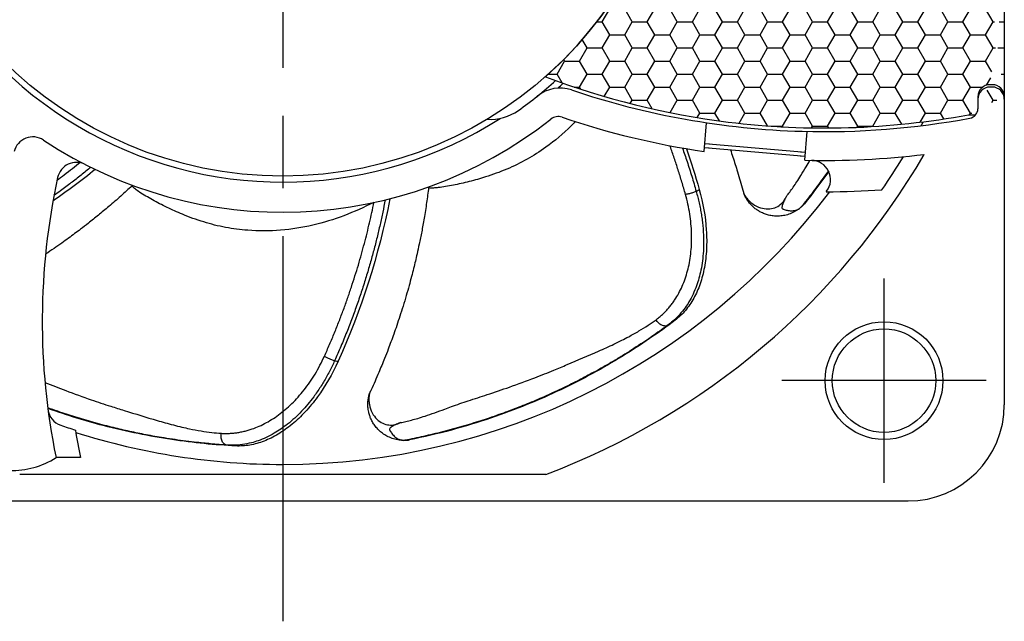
# Model space of a CAD drawing. Header units: millimetres. Extents: x 0 to 420, y 0 to 297.
# Tile 2 of 4: x 99 to 140, y 136 to 161. Entities that reach past the tile are written whole.
import ezdxf

# ---------------------------------------------------------------- set-up
doc = ezdxf.new("R2010")
doc.units = ezdxf.units.MM
doc.linetypes.add('CENTER', pattern=[27, 20, -2, 3, -2])

msp = doc.modelspace()

# ---------------------------------------------------------------- hatches: boundary and pattern name
h = msp.add_hatch()
h.set_pattern_fill('HONEY', scale=5)
h.set_pattern_definition([(0, (362.6549301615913, -174.678734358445), (0.9375, 0.5412658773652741), [0.625, -1.25]), (120, (362.6549301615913, -174.678734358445), (-0.9374999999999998, 0.5412658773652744), [0.6249999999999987, -1.249999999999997]), (60, (362.6549301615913, -174.678734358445), (2e-16, 1.082531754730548), [-1.25, 0.625])])
edge = h.paths.add_edge_path()
edge.add_arc((110.0043861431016, 170.9963581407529), 16.49431073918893, 311.4335499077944, 333.0185852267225)
edge.add_arc((132.537232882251, 189.2502913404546), 32.75000000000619, 249.2225169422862, 262.956927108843)
edge.add_arc((128.844101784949, 170.3578779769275), 8, 238.8290258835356, 258.9391757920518)
edge.add_arc((132.5372328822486, 189.2502913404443), 27.24999999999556, 258.9391757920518, 264.0047343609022)
edge.add_arc((132.5372328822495, 189.2502913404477), 27.24999999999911, 264.0047343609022, 283.1763363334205)
edge.add_arc((132.5372328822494, 189.2502913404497), 32.7500000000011, 262.956927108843, 280.5125388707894)
edge.add_line((138.512493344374, 157.05), (138.8106645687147, 157.05))
edge.add_line((138.9000000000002, 157.8), (138.9, 157.3019673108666))
edge.add_arc((139.4000000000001, 157.7999999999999), 0.5, 90, 179.9999999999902)
edge.add_arc((138.5000000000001, 157.3019673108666), 0.4, 280.5719289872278, 359.9999999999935)
edge.add_arc((139.5000000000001, 157.7999999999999), 0.5, 0, 90)
edge.add_line((139.5000000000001, 158.2999999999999), (139.4000000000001, 158.2999999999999))
edge.add_line((140.0000000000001, 162.2999999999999), (140.0000000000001, 157.6999999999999))
edge.add_arc((139.5000000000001, 162.1999999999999), 0.5, 270, 360)
edge.add_arc((139.4000000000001, 162.1999999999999), 0.5, 180, 270)
edge.add_line((139.4000000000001, 161.6999999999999), (139.5000000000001, 161.6999999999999))
edge.add_arc((138.5000000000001, 162.4045205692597), 0.4, 0, 102.5227880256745)
edge.add_line((138.9000000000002, 162.4045205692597), (138.9000000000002, 162.1999999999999))

# ---------------------------------------------------------------- linework, layer by layer
at = {"color": 7, "linetype": 'CENTER'}
for p, q in [((110.0000000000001, 205.9999999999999), (110.0000000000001, 135.9999999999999)), ((135.0000000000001, 141.7499999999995), (135.0000000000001, 150.2499999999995)), ((139.2500000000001, 145.9999999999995), (130.75, 145.9999999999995))]:
    msp.add_line(p, q, dxfattribs=at)
at = {"color": 7}
for p, q in [((140.0000000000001, 162.2999999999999), (140.0000000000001, 157.6999999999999)), ((139.5000000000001, 158.2999999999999), (139.4000000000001, 158.2999999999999)), ((139.5000000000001, 158.1999999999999), (139.4000000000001, 158.1999999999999)), ((138.9000000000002, 157.8), (138.9, 157.3019673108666)), ((140.0000000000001, 157.7999999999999), (140.0000000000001, 144.9999999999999)), ((138.512493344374, 157.05), (138.8106645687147, 157.05)), ((127.5175410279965, 155.5217767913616), (127.6209600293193, 156.7196863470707)), ((131.7019759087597, 155.1605224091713), (131.8053949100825, 156.3584319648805)), ((127.5317568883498, 155.6864401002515), (127.7265916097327, 155.6696194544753)), ((127.5317568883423, 155.6864401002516), (131.7161917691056, 155.32518571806)), ((127.5460551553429, 155.8520579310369), (127.7411104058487, 155.8355700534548)), ((127.5460551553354, 155.852057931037), (131.7311368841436, 155.4982960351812)), ((131.5125113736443, 155.3427700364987), (131.716191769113, 155.32518571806)), ((131.5276231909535, 155.515498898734), (131.7311368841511, 155.4982960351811)), ((101.5951685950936, 142.7999999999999), (100.5736663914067, 142.7999999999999)), ((120.9361784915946, 142.0999999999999), (99.06382150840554, 142.0999999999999)), ((84.00000000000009, 140.9999999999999), (136.0000000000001, 140.9999999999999))]:
    msp.add_line(p, q, dxfattribs=at)
for centre, radius in [((110.0000000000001, 170.9999999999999), 16.5), ((135.0000000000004, 145.9999999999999), 2.45), ((135.0000000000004, 145.9999999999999), 2.149999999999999)]:
    msp.add_circle(centre, radius, dxfattribs=at)
for centre, radius, start, end in [((110.0000000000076, 170.9999999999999), 16.75, 180, 302.6711815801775), ((110.0043861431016, 170.9963581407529), 16.49431073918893, 311.4335499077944, 333.0185852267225), ((109.9999999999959, 171.0000000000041), 16.9, 305.4275671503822, 312.1608497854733), ((132.537232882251, 189.2502913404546), 32.75000000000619, 249.2225169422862, 262.956927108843), ((121.5285055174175, 156.6593735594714), 1.5, 71.3357963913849, 128.7959856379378), ((110.0000001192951, 170.9999998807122), 17.2, 311.6949200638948, 312.6942489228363), ((132.5372328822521, 189.2502913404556), 32.90000000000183, 251.3357963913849, 268.3707496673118), ((139.4000000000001, 157.7999999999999), 0.5, 90, 179.9999999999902), ((139.4000000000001, 157.6999999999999), 0.5, 90, 179.9999999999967), ((139.5000000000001, 157.7999999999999), 0.5, 0, 90), ((139.5000000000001, 157.6999999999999), 0.5, 0, 90), ((110.0000001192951, 170.9999998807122), 16.9, 308.6913263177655, 308.7959856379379), ((118.6371320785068, 158.8587500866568), 2, 266.3079149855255, 305.4275671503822), ((138.5000000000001, 157.3019673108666), 0.4, 280.5719289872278, 359.9999999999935), ((110.0000000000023, 171.0000000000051), 18, 236.4585670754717, 308.2572165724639), ((121.4550678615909, 156.473079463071), 0.5, 71.31930721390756, 128.2572165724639), ((132.5372328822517, 189.2502913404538), 34.1, 251.3193072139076, 261.5350109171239), ((132.5372328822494, 189.2502913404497), 32.7500000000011, 262.956927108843, 280.5125388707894), ((132.5372328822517, 189.2502913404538), 32.9, 268.3707496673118, 280.5719289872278), ((110.0000001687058, 170.9999999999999), 30.2, 331.5113905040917, 331.8605191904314), ((99.61225067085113, 155.3304542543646), 0.8, 56.45856707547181, 166.5145631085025), ((110.0000000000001, 170.9999999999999), 30.90000000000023, 290.7273682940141, 329.6829945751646), ((132.5372328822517, 189.2502913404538), 34.1, 268.5964373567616, 276.9683732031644), ((131.9767849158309, 154.3547916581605), 0.8, 322.8597261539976, 89.07986580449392), ((110.0000001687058, 170.9999999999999), 30.2, 325.5818507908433, 328.6921461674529), ((101.4218459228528, 154.2711245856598), 0.8, 62.852369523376, 167.7840007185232), ((128.250291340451, 148.4627671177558), 28.25, 167.7840007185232, 191.5633881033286), ((132.5372328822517, 189.2502913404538), 35.4, 270.0987794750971, 273.8481660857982), ((110.0000000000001, 170.9999999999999), 28.48231781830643, 270, 322.9797564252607), ((109.999999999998, 171.0000000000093), 28.36885989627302, 322.8054044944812, 322.8597261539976), ((136.0000000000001, 144.9999999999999), 4, 270, 0), ((101.0321136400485, 144.9028088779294), 0.8, 187.4516110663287, 251.035528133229), ((110.0000000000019, 171.0000000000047), 28.39504249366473, 251.035528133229, 252.3217894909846), ((128.250291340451, 148.4627671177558), 27.25, 189.5412839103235, 191.993924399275), ((110.0000000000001, 170.9999999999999), 28.48231781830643, 252.4124567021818, 270), ((98.71587036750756, 145.7400229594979), 3.477807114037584, 268.7900569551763, 302.2887343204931)]:
    msp.add_arc(centre, radius, start, end, dxfattribs=at)
for points, knots in [([(122.1634416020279, 156.766534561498), (122.1040699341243, 156.7043293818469), (121.7262099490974, 156.3195462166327), (121.0783577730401, 155.7699092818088), (120.1678975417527, 155.1824643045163), (119.3207237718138, 154.7740380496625), (118.5086144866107, 154.4782429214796), (117.7568015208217, 154.2654795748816), (117.090202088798, 154.1150843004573), (116.5827166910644, 154.0307363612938), (116.2555829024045, 154.0006612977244), (116.1235062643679, 154.001936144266), (116.0709133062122, 154.0181275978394), (116.0723860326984, 154.0329037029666), (116.0728027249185, 154.0370844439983)], [0.3519636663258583, 0.3519636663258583, 0.3519636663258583, 0.3519636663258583, 0.3758241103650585, 0.5014949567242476, 0.5855690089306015, 0.6698045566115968, 0.7539466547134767, 0.8169894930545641, 0.8796318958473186, 0.9420755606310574, 0.9654542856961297, 0.9889082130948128, 0.9968616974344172, 1, 1, 1, 1]), ([(126.7443757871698, 153.7389730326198), (126.6951772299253, 153.9106497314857), (126.5976389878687, 154.2510061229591), (126.4409150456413, 154.7546754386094), (126.2787357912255, 155.2475424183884), (126.1619978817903, 155.5824147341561), (126.1006790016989, 155.7533168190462), (126.0968369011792, 155.7640060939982)], [0, 0, 0, 0, 0.0802061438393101, 0.1590121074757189, 0.2364334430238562, 0.3124845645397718, 0.3175595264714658, 0.3175595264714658, 0.3175595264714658, 0.3175595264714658]), ([(126.6186817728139, 155.6678442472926), (126.6850343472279, 155.4796052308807), (126.8183464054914, 155.0887836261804), (127.0102525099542, 154.4887782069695), (127.1299317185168, 154.0760155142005), (127.1903820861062, 153.8675277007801)], [0.7296761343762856, 0.7296761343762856, 0.7296761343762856, 0.7296761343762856, 0.8151500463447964, 0.9066316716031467, 0.9999999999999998, 0.9999999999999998, 0.9999999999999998, 0.9999999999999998]), ([(128.6141768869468, 155.5929916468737), (128.6819073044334, 155.3922475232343), (128.7478419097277, 155.1908327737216), (128.8119259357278, 154.988726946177), (128.844908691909, 154.884707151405), (128.9555516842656, 154.5298775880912), (129.0785519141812, 154.1202061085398), (129.157967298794, 153.8113267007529), (129.1718782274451, 153.7572213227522)], [0.7873358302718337, 0.7873358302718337, 0.7873358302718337, 0.7873358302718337, 0.8578603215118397, 0.8578603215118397, 0.8578603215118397, 0.8941578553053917, 0.9814599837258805, 1, 1, 1, 1]), ([(130.9380398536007, 153.6580049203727), (130.9856126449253, 153.7176545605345), (131.0843923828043, 153.8415105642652), (131.2297135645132, 154.0416350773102), (131.3861578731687, 154.2704693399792), (131.5666422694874, 154.5542622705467), (131.747211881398, 154.8551609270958), (131.8700149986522, 155.0666856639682), (131.9213633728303, 155.1558533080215)], [0, 0, 0, 0, 0.0194558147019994, 0.0403978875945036, 0.062824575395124, 0.0897175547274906, 0.1254377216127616, 0.1513732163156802, 0.1513732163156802, 0.1513732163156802, 0.1513732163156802]), ([(102.0213416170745, 154.86491603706), (101.8868021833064, 154.7560433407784), (101.6145297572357, 154.5357136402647), (101.194161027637, 154.2107605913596), (100.8172797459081, 153.9293701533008), (100.5797552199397, 153.7575147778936), (100.488547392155, 153.6923056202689)], [0, 0, 0, 0, 0.0735555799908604, 0.1488571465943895, 0.2259098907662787, 0.2736437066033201, 0.2736437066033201, 0.2736437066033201, 0.2736437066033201]), ([(100.6178824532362, 154.3374993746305), (100.7172887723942, 154.4102939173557), (100.9323449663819, 154.5698223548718), (101.2582354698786, 154.8178839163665), (101.4829550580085, 154.9954113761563), (101.5941767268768, 155.0832759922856)], [0.818194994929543, 0.818194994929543, 0.818194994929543, 0.818194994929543, 0.8729225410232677, 0.9371048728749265, 1, 1, 1, 1]), ([(132.6883187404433, 154.720468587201), (132.6349433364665, 154.6444268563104), (132.4210104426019, 154.3428458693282), (132.1214533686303, 153.9380212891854), (131.7995195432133, 153.5199148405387), (131.6397645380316, 153.319360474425), (131.560018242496, 153.2192480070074)], [0.8553713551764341, 0.8553713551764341, 0.8553713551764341, 0.8553713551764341, 0.8761939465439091, 0.9383017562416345, 0.9692015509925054, 0.9999999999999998, 0.9999999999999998, 0.9999999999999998, 0.9999999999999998]), ([(103.7367744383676, 154.0990209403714), (103.5811432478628, 153.9554156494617), (103.2640893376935, 153.6628610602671), (102.7946642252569, 153.2568125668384), (102.3448842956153, 152.8826052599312), (101.9516763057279, 152.5685796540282), (101.6221108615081, 152.3141481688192), (101.3468681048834, 152.1071559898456), (101.0864194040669, 151.9156776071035), (100.8014296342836, 151.7112145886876), (100.4824603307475, 151.4885816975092), (100.2571318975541, 151.3360313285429), (100.1388429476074, 151.2572204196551)], [0, 0, 0, 0, 0.0716003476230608, 0.145865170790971, 0.209735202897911, 0.2692408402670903, 0.3157190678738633, 0.3501528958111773, 0.3850811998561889, 0.4243762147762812, 0.4680389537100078, 0.5157846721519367, 0.5157846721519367, 0.5157846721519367, 0.5157846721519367]), ([(113.791838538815, 153.4039218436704), (113.3792918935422, 153.2101376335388), (112.5542354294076, 152.8225865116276), (111.2552867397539, 152.4329872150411), (109.9162571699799, 152.2186666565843), (108.6968008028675, 152.2120425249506), (107.6217454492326, 152.3472661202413), (106.7102413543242, 152.5789462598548), (105.8979961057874, 152.8743678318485), (105.1853123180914, 153.1946377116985), (104.5779953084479, 153.5079101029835), (104.1350211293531, 153.7695011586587), (103.8650902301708, 153.9567398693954), (103.7647331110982, 154.0426136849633), (103.7348522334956, 154.0888231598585), (103.7454783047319, 154.0991956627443), (103.7484848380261, 154.1021304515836)], [0, 0, 0, 0, 0.1251364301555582, 0.2502616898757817, 0.3758241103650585, 0.5014949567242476, 0.5855690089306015, 0.6698045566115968, 0.7539466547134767, 0.8169894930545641, 0.8796318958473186, 0.9420755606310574, 0.9654542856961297, 0.9889082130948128, 0.9968616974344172, 1, 1, 1, 1]), ([(116.0658307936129, 154.0271751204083), (116.0389180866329, 153.8171292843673), (115.9840911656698, 153.3892211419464), (115.885493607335, 152.7764293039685), (115.7814780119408, 152.2006569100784), (115.6821149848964, 151.7073501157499), (115.5931986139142, 151.3006037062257), (115.5154024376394, 150.9651158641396), (115.4389670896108, 150.6510217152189), (115.3520785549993, 150.3112060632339), (115.2506157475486, 149.9347995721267), (115.1336411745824, 149.5242672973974), (115.005653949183, 149.1001144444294), (114.8734042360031, 148.6852531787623), (114.7445731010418, 148.3005536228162), (114.6215362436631, 147.9488916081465), (114.5034164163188, 147.6240733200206), (114.3761527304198, 147.2863154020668), (114.209190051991, 146.8590349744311), (113.9744239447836, 146.2926673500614), (113.7648963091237, 145.8058709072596), (113.6271881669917, 145.5182083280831), (113.6030662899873, 145.4678194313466)], [0, 0, 0, 0, 0.0716003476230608, 0.145865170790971, 0.209735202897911, 0.2692408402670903, 0.3157190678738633, 0.3501528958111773, 0.3850811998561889, 0.4243762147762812, 0.4680389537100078, 0.5160736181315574, 0.5677722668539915, 0.6168448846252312, 0.6621501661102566, 0.7036883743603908, 0.7414578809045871, 0.7775426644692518, 0.8238866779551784, 0.8941578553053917, 0.9814599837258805, 1, 1, 1, 1]), ([(127.3150224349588, 153.9461147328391), (127.4753057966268, 153.3751726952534), (127.5734920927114, 152.8140858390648), (127.6286689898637, 151.9874020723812), (127.631038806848, 151.7166742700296), (127.6045094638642, 151.1982318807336), (127.5757772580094, 150.9484218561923), (127.4871386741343, 150.4677657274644), (127.4267068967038, 150.2363801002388), (127.2784277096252, 149.8079134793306), (127.1903318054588, 149.6087367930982), (126.9863898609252, 149.2400367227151), (126.8696243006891, 149.0696108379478), (126.6125930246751, 148.7662691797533), (126.4723047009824, 148.6327198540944), (126.3200615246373, 148.5172135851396)], [0, 0, 0, 0, 0.2499999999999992, 0.2499999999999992, 0.3749999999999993, 0.3749999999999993, 0.4999999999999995, 0.4999999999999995, 0.6249999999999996, 0.6249999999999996, 0.7499999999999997, 0.7499999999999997, 0.8749999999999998, 0.8749999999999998, 1, 1, 1, 1]), ([(127.1908095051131, 153.867794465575), (127.2018931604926, 153.8747123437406), (127.2129689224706, 153.8816441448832), (127.2240367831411, 153.8885898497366), (127.2544141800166, 153.9076533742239), (127.2847321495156, 153.9268216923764), (127.31499052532, 153.9460944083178), (127.3150011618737, 153.9461011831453), (127.3150117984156, 153.9461079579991), (127.3150224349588, 153.9461147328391)], [0.0003695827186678, 0.0003695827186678, 0.0003695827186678, 0.0003695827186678, 0.000431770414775, 0.000431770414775, 0.000431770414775, 0.0006024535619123, 0.0006024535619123, 0.0006024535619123, 0.0006025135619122, 0.0006025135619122, 0.0006025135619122, 0.0006025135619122]), ([(125.5192211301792, 148.5305456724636), (125.5646532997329, 148.5652746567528), (125.6553923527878, 148.6346368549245), (125.7845482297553, 148.7482259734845), (125.9082405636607, 148.8685375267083), (126.0259348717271, 148.9962252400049), (126.1376904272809, 149.1310578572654), (126.2434114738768, 149.2730510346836), (126.4261553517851, 149.5465580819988), (126.654125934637, 149.9854759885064), (126.8674050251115, 150.637903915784), (126.9898342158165, 151.3535588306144), (127.0103120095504, 151.993079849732), (126.9770615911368, 152.5204634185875), (126.925625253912, 152.9253845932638), (126.8510126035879, 153.3329146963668), (126.7797128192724, 153.604414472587), (126.7443757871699, 153.7389730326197)], [0, 0, 0, 0, 0.0355807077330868, 0.0710632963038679, 0.1064752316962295, 0.1418448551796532, 0.1772014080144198, 0.2125750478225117, 0.2479968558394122, 0.3722355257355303, 0.4964226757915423, 0.6217012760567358, 0.7466472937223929, 0.8096766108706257, 0.8729514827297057, 0.9370332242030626, 1, 1, 1, 1]), ([(127.1903820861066, 153.8675277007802), (127.2124893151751, 153.787307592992), (127.2568309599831, 153.6264058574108), (127.3141578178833, 153.3839546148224), (127.3646794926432, 153.14038991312), (127.4074770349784, 152.896123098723), (127.442492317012, 152.651663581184), (127.469455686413, 152.4074984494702), (127.5025999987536, 151.9768998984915), (127.5038084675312, 151.3554229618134), (127.4067290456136, 150.6090407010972), (127.2082386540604, 149.8994713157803), (126.9687435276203, 149.3911451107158), (126.7163113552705, 149.0045239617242), (126.4957548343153, 148.7303833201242), (126.2542016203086, 148.4905264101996), (126.0830062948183, 148.3587622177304), (126.0151353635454, 148.3065238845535)], [0, 0, 0, 0, 0.0352784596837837, 0.070759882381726, 0.1064423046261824, 0.1423237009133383, 0.1784019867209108, 0.2146750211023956, 0.2511406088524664, 0.3720087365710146, 0.5003348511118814, 0.6154900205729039, 0.7495500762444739, 0.80349995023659, 0.8744254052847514, 0.9502155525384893, 1, 1, 1, 1]), ([(127.1903820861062, 153.8675277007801), (127.1691461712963, 153.8564253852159), (127.1396265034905, 153.8432507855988), (127.0656864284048, 153.8152411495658), (127.0213284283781, 153.8004991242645), (126.9302946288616, 153.7742599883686), (126.8841336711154, 153.7629112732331), (126.804021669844, 153.7465176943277), (126.7702021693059, 153.7414357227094), (126.7443757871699, 153.7389730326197)], [0, 0, 0, 0, 0.25, 0.25, 0.5, 0.5, 0.75, 0.75, 1, 1, 1, 1]), ([(129.1742466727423, 153.7718251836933), (129.1734607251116, 153.7733409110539), (129.1699011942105, 153.7802055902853), (129.1675648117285, 153.7833610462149), (129.1669545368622, 153.783054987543), (129.1689891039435, 153.7777085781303), (129.1730676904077, 153.7686369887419), (129.183328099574, 153.7472463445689), (129.2260590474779, 153.6671061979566), (129.3186790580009, 153.539647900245), (129.5074069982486, 153.3576837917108), (129.7706942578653, 153.1999752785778), (130.0982714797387, 153.1213747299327), (130.3960741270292, 153.1498431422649), (130.6428974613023, 153.2643772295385), (130.8268083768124, 153.4401070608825), (130.9014812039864, 153.5863884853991), (130.9380399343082, 153.658005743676)], [0, 0, 0, 0, 0.0032929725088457, 0.0149137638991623, 0.0214171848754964, 0.0281905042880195, 0.0346706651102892, 0.0409237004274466, 0.0639981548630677, 0.14732652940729, 0.2258622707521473, 0.3743422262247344, 0.5105856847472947, 0.6405259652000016, 0.7652653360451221, 0.8850773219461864, 1, 1, 1, 1]), ([(131.5184377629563, 153.1834055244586), (131.485012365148, 153.1570001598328), (131.4189471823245, 153.1048100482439), (131.3129159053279, 153.0380955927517), (131.2046334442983, 152.9810234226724), (131.0945116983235, 152.934090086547), (130.9836675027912, 152.8968081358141), (130.8729360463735, 152.8688446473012), (130.7631217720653, 152.8497434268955), (130.6549318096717, 152.8390121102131), (130.5489930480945, 152.8361142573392), (130.4458491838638, 152.8404849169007), (130.3459641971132, 152.851539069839), (130.2497253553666, 152.8686806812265), (130.1574468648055, 152.8913106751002), (130.0693752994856, 152.9188330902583), (129.9856906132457, 152.9506638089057), (129.887058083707, 152.9949703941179), (129.7723871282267, 153.057685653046), (129.6304751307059, 153.1552079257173), (129.4812494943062, 153.2873307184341), (129.3671411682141, 153.4229335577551), (129.2916230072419, 153.5349464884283), (129.2477565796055, 153.6090419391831), (129.2132303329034, 153.6757275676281), (129.1900403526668, 153.7258501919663), (129.176994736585, 153.7564938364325), (129.1725801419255, 153.7672006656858), (129.1718858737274, 153.7688981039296), (129.1718841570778, 153.7689021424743), (129.171986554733, 153.7686521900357), (129.1724164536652, 153.7676020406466), (129.1731665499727, 153.7657818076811), (129.1736724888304, 153.7645540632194)], [0, 0, 0, 0, 0.0459545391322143, 0.0908289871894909, 0.1346265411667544, 0.1773506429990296, 0.2190050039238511, 0.2595936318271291, 0.2991208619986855, 0.3375913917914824, 0.3750103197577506, 0.4113831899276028, 0.4467160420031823, 0.4810154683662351, 0.5142886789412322, 0.5465435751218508, 0.577788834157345, 0.6080340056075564, 0.6596035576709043, 0.714055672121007, 0.7874198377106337, 0.8668373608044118, 0.898496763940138, 0.9286006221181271, 0.9569819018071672, 0.9763704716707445, 0.9872539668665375, 0.9903964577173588, 0.9933363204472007, 0.9941224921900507, 0.9949246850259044, 0.9965767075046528, 1, 1, 1, 1]), ([(130.9380402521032, 153.6580054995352), (130.9179127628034, 153.6197236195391), (130.8823653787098, 153.5521135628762), (130.8258649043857, 153.4361593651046), (130.7827568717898, 153.3362710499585), (130.7581821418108, 153.2446377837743), (130.7509506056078, 153.1893647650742), (130.767773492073, 153.1456746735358), (130.7956220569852, 153.1346060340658), (130.815399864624, 153.1268418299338), (130.8854541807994, 153.1010018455), (131.0155274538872, 153.0657205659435), (131.1639608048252, 153.0557750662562), (131.2848138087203, 153.0707504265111), (131.3690988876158, 153.0951230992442), (131.4491613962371, 153.1317970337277), (131.4938903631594, 153.1652480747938), (131.5183349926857, 153.183529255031)], [0, 0, 0, 0, 0.1014515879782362, 0.1791747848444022, 0.3025708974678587, 0.3571272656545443, 0.4052009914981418, 0.4419145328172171, 0.4523785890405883, 0.460896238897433, 0.4827326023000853, 0.595462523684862, 0.7246926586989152, 0.7919599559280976, 0.8661620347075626, 0.9268568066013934, 0.9999999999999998, 0.9999999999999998, 0.9999999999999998, 0.9999999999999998]), ([(111.7317617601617, 147.0142089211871), (111.8044251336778, 147.1773451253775), (111.9484833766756, 147.5007696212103), (112.1521782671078, 147.9873429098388), (112.344750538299, 148.469147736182), (112.5258266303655, 148.9463047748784), (112.6959617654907, 149.4184233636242), (112.8554678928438, 149.885261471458), (113.0047193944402, 150.3465529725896), (113.1440716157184, 150.8020525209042), (113.2738865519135, 151.2515223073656), (113.3945082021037, 151.6947389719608), (113.5063323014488, 152.131477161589), (113.6095568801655, 152.561564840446), (113.7050835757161, 152.9846819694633), (113.763116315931, 153.2651228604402), (113.7918387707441, 153.4039229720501)], [0, 0, 0, 0, 0.0802061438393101, 0.1590121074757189, 0.2364334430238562, 0.3124845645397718, 0.3871787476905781, 0.4605281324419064, 0.5325437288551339, 0.6032354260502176, 0.6726120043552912, 0.7406811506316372, 0.8074494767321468, 0.8729225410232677, 0.9371048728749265, 1, 1, 1, 1]), ([(114.2594251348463, 153.5112258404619), (114.2263439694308, 153.3413442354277), (114.159396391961, 152.9975485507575), (114.046251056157, 152.4784122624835), (113.9216691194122, 151.9494939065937), (113.7842169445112, 151.4113224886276), (113.6335361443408, 150.8642225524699), (113.4689632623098, 150.308602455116), (113.2899205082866, 149.7448714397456), (113.0957804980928, 149.1734792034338), (112.8860121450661, 148.5948460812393), (112.6597271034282, 148.0096142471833), (112.4174006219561, 147.4176907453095), (112.2437614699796, 147.0245678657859), (112.1560557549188, 146.8260001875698)], [0, 0, 0, 0, 0.0735555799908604, 0.1488571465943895, 0.2259098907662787, 0.3047208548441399, 0.385298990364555, 0.467655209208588, 0.5518024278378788, 0.6377556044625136, 0.7255317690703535, 0.8151500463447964, 0.9066316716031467, 0.9999999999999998, 0.9999999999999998, 0.9999999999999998, 0.9999999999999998]), ([(131.5600159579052, 153.2192459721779), (131.5582485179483, 153.2176681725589), (131.5547296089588, 153.2145268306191), (131.5400327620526, 153.2015630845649), (131.5254725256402, 153.1893237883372), (131.5179678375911, 153.1830153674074)], [0, 0, 0, 0, 0.3284061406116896, 0.6538447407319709, 1, 1, 1, 1]), ([(131.5600182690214, 153.2192480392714), (131.5742831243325, 153.2320067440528), (131.5897565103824, 153.2462597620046), (131.6179258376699, 153.2737945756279), (131.6281167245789, 153.283965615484), (131.6463781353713, 153.3029215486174), (131.652951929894, 153.3098461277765), (131.6682027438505, 153.3263141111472), (131.6765245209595, 153.3354105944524), (131.688480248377, 153.3490628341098)], [0, 0, 0, 0, 0.5, 0.5, 0.7499999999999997, 0.7499999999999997, 0.8749999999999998, 0.8749999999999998, 1, 1, 1, 1]), ([(114.8922495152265, 144.2565484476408), (114.9670344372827, 144.2716635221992), (115.1223172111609, 144.3030483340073), (115.3622772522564, 144.3629419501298), (115.6292123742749, 144.4376787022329), (115.9498900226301, 144.5390635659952), (116.3238634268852, 144.6680664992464), (116.6894491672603, 144.8012286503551), (117.0362756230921, 144.9298339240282), (117.361995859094, 145.0454250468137), (117.8579312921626, 145.2102736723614), (118.5497382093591, 145.4333916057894), (119.4764095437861, 145.7485572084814), (120.403722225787, 146.086824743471), (121.1986401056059, 146.4035153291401), (122.0857026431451, 146.7781558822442), (122.9238742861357, 147.1280557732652), (123.6725332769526, 147.4682044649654), (124.0861526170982, 147.6704319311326), (124.4362521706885, 147.8510277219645), (124.8023325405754, 148.0561780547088), (125.1817934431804, 148.2900073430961), (125.4104647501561, 148.4530177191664), (125.519221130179, 148.5305456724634)], [0, 0, 0, 0, 0.0194558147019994, 0.0403978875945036, 0.062824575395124, 0.0897175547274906, 0.1254377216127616, 0.162646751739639, 0.1877771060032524, 0.2186778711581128, 0.2497858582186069, 0.319550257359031, 0.4020993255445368, 0.4976122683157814, 0.571136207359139, 0.6222080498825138, 0.7478439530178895, 0.8109610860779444, 0.8445473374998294, 0.874040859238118, 0.9199166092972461, 0.9619122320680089, 1, 1, 1, 1]), ([(126.0151353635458, 148.3065238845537), (125.9262060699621, 148.2419474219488), (125.7379500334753, 148.1052443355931), (125.4726607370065, 147.918659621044), (125.1870426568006, 147.7221631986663), (124.7475872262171, 147.4277374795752), (124.2535654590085, 147.1130929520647), (123.6510371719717, 146.7504301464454), (123.1072322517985, 146.4392182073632), (122.4811902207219, 146.1028515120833), (121.8278804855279, 145.7734541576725), (121.143437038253, 145.4515231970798), (120.4334885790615, 145.1420830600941), (119.7206042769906, 144.8547466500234), (119.1031064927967, 144.6257390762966), (118.6062216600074, 144.4540083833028), (118.1004030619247, 144.2874028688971), (117.5868859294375, 144.1307502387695), (117.0504881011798, 143.9805454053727), (116.5131048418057, 143.8386456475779), (115.978787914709, 143.7103698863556), (115.4634186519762, 143.5970168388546), (115.2121253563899, 143.5460718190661), (115.0866850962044, 143.5206411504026)], [0, 0, 0, 0, 0.0295662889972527, 0.0625894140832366, 0.0888100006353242, 0.1253233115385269, 0.2093242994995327, 0.2514284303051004, 0.3175975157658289, 0.377396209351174, 0.4362693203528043, 0.5025608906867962, 0.566126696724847, 0.6270825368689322, 0.6892466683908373, 0.7236856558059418, 0.7514161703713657, 0.813767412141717, 0.8449977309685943, 0.8761939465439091, 0.9383017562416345, 0.9692015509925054, 0.9999999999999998, 0.9999999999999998, 0.9999999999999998, 0.9999999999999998]), ([(126.3200615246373, 148.5172135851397), (125.6354159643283, 147.9977758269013), (124.8988671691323, 147.4903822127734), (123.7113908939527, 146.7625132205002), (123.301395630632, 146.5251858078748), (122.4507662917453, 146.0633142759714), (122.0100592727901, 145.8387904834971), (120.647367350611, 145.192511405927), (119.6807543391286, 144.7952198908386), (118.1192465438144, 144.2660780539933), (117.580104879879, 144.1009215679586), (116.457057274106, 143.7970968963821), (115.8731204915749, 143.6585642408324), (115.2685360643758, 143.5375112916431)], [0, 0, 0, 0, 0.2500000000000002, 0.2500000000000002, 0.3750000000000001, 0.3750000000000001, 0.5000000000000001, 0.5000000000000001, 0.75, 0.75, 0.875, 0.875, 1, 1, 1, 1]), ([(126.0151353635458, 148.3065238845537), (125.9857677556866, 148.2865743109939), (125.9478024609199, 148.2728818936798), (125.8587969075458, 148.2690006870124), (125.8079033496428, 148.2792031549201), (125.7075947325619, 148.3245160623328), (125.6586953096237, 148.3593935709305), (125.5765648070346, 148.4405829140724), (125.5434090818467, 148.4864031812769), (125.519221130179, 148.5305456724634)], [0, 0, 0, 0, 0.25, 0.25, 0.5, 0.5, 0.75, 0.75, 1, 1, 1, 1]), ([(126.3200615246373, 148.5172135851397), (126.3188447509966, 148.51636070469), (126.3176279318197, 148.5155079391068), (126.3164110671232, 148.5146552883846), (126.2162923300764, 148.4445026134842), (126.115866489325, 148.3751282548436), (126.015135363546, 148.3065238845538)], [0, 0, 0, 0, 6.1407602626e-06, 6.1407602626e-06, 6.1407602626e-06, 0.0005113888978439, 0.0005113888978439, 0.0005113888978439, 0.0005113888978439]), ([(107.4453262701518, 143.8118363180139), (107.5024526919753, 143.8092370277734), (107.6165480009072, 143.804045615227), (107.78850082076, 143.8080401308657), (107.9605894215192, 143.8206962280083), (108.1328245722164, 143.8428582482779), (108.3051030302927, 143.8743109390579), (108.4773615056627, 143.915127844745), (108.7931583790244, 144.0071808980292), (109.2499249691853, 144.1968748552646), (109.8326788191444, 144.559570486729), (110.3864791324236, 145.0290979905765), (110.8132422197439, 145.5058366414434), (111.1267665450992, 145.9312088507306), (111.3476423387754, 146.2744591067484), (111.5524410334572, 146.6346053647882), (111.6723389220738, 146.8884168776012), (111.7317617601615, 147.0142089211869)], [0, 0, 0, 0, 0.0355807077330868, 0.0710632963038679, 0.1064752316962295, 0.1418448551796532, 0.1772014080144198, 0.2125750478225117, 0.2479968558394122, 0.3722355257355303, 0.4964226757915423, 0.6217012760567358, 0.7466472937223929, 0.8096766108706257, 0.8729514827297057, 0.9370332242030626, 1, 1, 1, 1]), ([(112.1560557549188, 146.8260001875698), (112.1326516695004, 146.8311455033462), (112.1015698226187, 146.8400280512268), (112.0269241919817, 146.8660991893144), (111.9834680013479, 146.8833189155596), (111.8968658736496, 146.9217339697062), (111.8542097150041, 146.9427120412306), (111.7823027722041, 146.9816488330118), (111.7531289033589, 146.9994945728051), (111.7317617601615, 147.0142089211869)], [0, 0, 0, 0, 0.25, 0.25, 0.5, 0.5, 0.75, 0.75, 1, 1, 1, 1]), ([(112.1560557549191, 146.8260001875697), (112.1214263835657, 146.7503377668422), (112.051968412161, 146.5985776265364), (111.940038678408, 146.3760002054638), (111.8221801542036, 146.1569441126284), (111.6979532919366, 145.9423151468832), (111.5676410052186, 145.732540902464), (111.431349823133, 145.5281678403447), (111.1799564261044, 145.1770054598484), (110.7814044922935, 144.7001497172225), (110.2272720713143, 144.1907891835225), (109.6191172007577, 143.7748146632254), (109.1089075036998, 143.5393586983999), (108.6670179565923, 143.4054499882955), (108.3218476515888, 143.3372170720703), (107.9826301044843, 143.3087434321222), (107.7667904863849, 143.3178484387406), (107.6812201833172, 143.3214581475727)], [0, 0, 0, 0, 0.0352784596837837, 0.070759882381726, 0.1064423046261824, 0.1423237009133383, 0.1784019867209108, 0.2146750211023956, 0.2511406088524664, 0.3720087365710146, 0.5003348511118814, 0.6154900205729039, 0.7495500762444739, 0.80349995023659, 0.8744254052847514, 0.9502155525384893, 1, 1, 1, 1]), ([(112.3020505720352, 146.8060840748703), (112.057840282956, 146.2656889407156), (111.7723956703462, 145.772758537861), (111.283281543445, 145.104015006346), (111.1110764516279, 144.8951021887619), (110.7575054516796, 144.5150050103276), (110.5749205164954, 144.3421081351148), (110.1980596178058, 144.0308799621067), (110.0030343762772, 143.8924730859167), (109.6140328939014, 143.6595606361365), (109.4185192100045, 143.5636093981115), (109.0252947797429, 143.4122601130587), (108.826299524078, 143.3567617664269), (108.4344178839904, 143.2896050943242), (108.2411069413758, 143.2774759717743), (108.0502359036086, 143.2868530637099)], [0, 0, 0, 0, 0.2499999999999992, 0.2499999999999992, 0.3749999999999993, 0.3749999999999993, 0.4999999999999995, 0.4999999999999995, 0.6249999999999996, 0.6249999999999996, 0.7499999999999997, 0.7499999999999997, 0.8749999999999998, 0.8749999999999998, 1, 1, 1, 1]), ([(112.1565546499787, 146.8259298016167), (112.1694919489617, 146.8241047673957), (112.1824321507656, 146.8222954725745), (112.1953752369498, 146.8205019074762), (112.2308994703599, 146.8155792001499), (112.2664455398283, 146.8107749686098), (112.3020130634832, 146.8060890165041), (112.3020255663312, 146.8060873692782), (112.3020380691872, 146.80608572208), (112.3020505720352, 146.8060840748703)], [0.0003695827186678, 0.0003695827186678, 0.0003695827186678, 0.0003695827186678, 0.000431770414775, 0.000431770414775, 0.000431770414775, 0.0006024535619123, 0.0006024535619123, 0.0006024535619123, 0.0006025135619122, 0.0006025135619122, 0.0006025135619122, 0.0006025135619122]), ([(100.114773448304, 145.9220717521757), (100.403012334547, 145.8076016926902), (101.0433462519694, 145.5593940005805), (101.9558332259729, 145.2280167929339), (102.7683404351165, 144.9596524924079), (103.6886840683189, 144.676450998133), (104.5556721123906, 144.4057235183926), (105.347821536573, 144.1850638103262), (105.7946616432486, 144.0741096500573), (106.1789381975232, 143.9874143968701), (106.5912401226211, 143.9092567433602), (107.0322266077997, 143.8444676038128), (107.3121800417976, 143.8223537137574), (107.4453262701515, 143.8118363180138)], [0.3237017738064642, 0.3237017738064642, 0.3237017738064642, 0.3237017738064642, 0.4020993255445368, 0.4976122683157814, 0.571136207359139, 0.6222080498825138, 0.7478439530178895, 0.8109610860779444, 0.8445473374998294, 0.874040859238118, 0.9199166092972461, 0.9619122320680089, 1, 1, 1, 1]), ([(115.031793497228, 143.5199116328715), (114.9892151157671, 143.5211693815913), (114.905059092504, 143.5236553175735), (114.7809511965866, 143.5407046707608), (114.6613167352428, 143.5665874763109), (114.5467904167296, 143.6014193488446), (114.437914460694, 143.6441089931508), (114.335114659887, 143.6938645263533), (114.2387140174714, 143.7498193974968), (114.1489377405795, 143.8111418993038), (114.0659212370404, 143.8770181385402), (113.9897178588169, 143.9466658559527), (113.9203069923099, 144.0193386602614), (113.8576021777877, 144.0943310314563), (113.8014590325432, 144.1709820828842), (113.7516833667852, 144.2486767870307), (113.7080375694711, 144.3268520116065), (113.6609603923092, 144.4241925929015), (113.6134299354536, 144.5459443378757), (113.5674051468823, 144.7118700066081), (113.5380185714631, 144.9090023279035), (113.5377703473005, 145.0862275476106), (113.5519206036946, 145.2205765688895), (113.5659446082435, 145.3055337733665), (113.5823606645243, 145.3788109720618), (113.5968143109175, 145.4321133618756), (113.6065181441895, 145.463973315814), (113.6100185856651, 145.4750128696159), (113.6105778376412, 145.4767594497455), (113.6105791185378, 145.4767636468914), (113.6104968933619, 145.4765063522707), (113.6101511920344, 145.4754255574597), (113.6095557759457, 145.4735490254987), (113.6091541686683, 145.4722833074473)], [0, 0, 0, 0, 0.0459545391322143, 0.0908289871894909, 0.1346265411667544, 0.1773506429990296, 0.2190050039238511, 0.2595936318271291, 0.2991208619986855, 0.3375913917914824, 0.3750103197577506, 0.4113831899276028, 0.4467160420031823, 0.4810154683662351, 0.5142886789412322, 0.5465435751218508, 0.577788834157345, 0.6080340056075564, 0.6596035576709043, 0.714055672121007, 0.7874198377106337, 0.8668373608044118, 0.898496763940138, 0.9286006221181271, 0.9569819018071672, 0.9763704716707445, 0.9872539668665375, 0.9903964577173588, 0.9933363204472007, 0.9941224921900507, 0.9949246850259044, 0.9965767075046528, 1, 1, 1, 1]), ([(113.6142678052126, 145.4774842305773), (113.6146400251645, 145.479150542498), (113.616325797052, 145.4866972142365), (113.6165643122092, 145.4906162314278), (113.6159000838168, 145.4907740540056), (113.6140220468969, 145.4853706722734), (113.6113153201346, 145.4757997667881), (113.6054256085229, 145.452818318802), (113.5866463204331, 145.3639604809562), (113.5756687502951, 145.2067867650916), (113.6032784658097, 144.9460821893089), (113.703595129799, 144.656032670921), (113.9040103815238, 144.3852585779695), (114.1504395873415, 144.2156427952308), (114.4131383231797, 144.1447260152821), (114.6669792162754, 144.1611272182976), (114.8182098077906, 144.2251865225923), (114.8922501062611, 144.2565490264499)], [0, 0, 0, 0, 0.0032929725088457, 0.0149137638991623, 0.0214171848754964, 0.0281905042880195, 0.0346706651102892, 0.0409237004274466, 0.0639981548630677, 0.14732652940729, 0.2258622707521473, 0.3743422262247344, 0.5105856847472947, 0.6405259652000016, 0.7652653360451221, 0.8850773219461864, 1, 1, 1, 1]), ([(107.6812201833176, 143.3214581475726), (107.5715874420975, 143.3291523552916), (107.3395039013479, 143.345440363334), (107.0163461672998, 143.3730328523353), (106.6712445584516, 143.4060996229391), (106.1453489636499, 143.4630329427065), (105.5646567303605, 143.5395523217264), (104.8699781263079, 143.6490342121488), (104.2533562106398, 143.7601831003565), (103.5575678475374, 143.9049233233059), (102.8453710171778, 144.0725297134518), (102.1141236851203, 144.2658680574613), (101.3713673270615, 144.4851692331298), (100.7461426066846, 144.6888905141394), (100.3681045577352, 144.821312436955), (100.2295394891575, 144.8711148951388)], [0, 0, 0, 0, 0.0295662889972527, 0.0625894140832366, 0.0888100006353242, 0.1253233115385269, 0.2093242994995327, 0.2514284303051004, 0.3175975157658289, 0.377396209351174, 0.4362693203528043, 0.5025608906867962, 0.566126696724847, 0.6270825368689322, 0.662277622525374, 0.662277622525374, 0.662277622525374, 0.662277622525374]), ([(108.0502359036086, 143.2868530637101), (107.1918788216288, 143.3290223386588), (106.3015033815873, 143.4137807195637), (104.9239786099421, 143.6194957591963), (104.4573528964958, 143.7012322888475), (103.5088477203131, 143.8941921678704), (103.0269254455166, 144.0054779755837), (101.7859162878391, 144.329351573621), (101.0175205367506, 144.5642306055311), (100.2327889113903, 144.845854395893)], [0, 0, 0, 0, 0.2500000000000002, 0.2500000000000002, 0.3750000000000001, 0.3750000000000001, 0.5000000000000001, 0.5000000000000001, 0.6939046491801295, 0.6939046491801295, 0.6939046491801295, 0.6939046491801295]), ([(114.8922501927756, 144.2565486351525), (114.8522245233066, 144.2401607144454), (114.7815347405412, 144.211217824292), (114.6637189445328, 144.1587095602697), (114.5664893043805, 144.10989998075), (114.4887632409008, 144.0555011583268), (114.4476947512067, 144.0178079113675), (114.4324983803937, 143.9735258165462), (114.4467168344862, 143.9471460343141), (114.4568767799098, 143.9284853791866), (114.4939318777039, 143.8636607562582), (114.5708954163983, 143.7530242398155), (114.6782091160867, 143.6499944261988), (114.7804138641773, 143.5837834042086), (114.8606464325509, 143.5482765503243), (114.9455514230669, 143.5249072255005), (115.0013177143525, 143.521780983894), (115.031794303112, 143.5200724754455)], [0, 0, 0, 0, 0.1014515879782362, 0.1791747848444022, 0.3025708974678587, 0.3571272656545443, 0.4052009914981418, 0.4419145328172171, 0.4523785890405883, 0.460896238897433, 0.4827326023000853, 0.595462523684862, 0.7246926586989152, 0.7919599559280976, 0.8661620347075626, 0.9268568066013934, 0.9999999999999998, 0.9999999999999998, 0.9999999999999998, 0.9999999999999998]), ([(107.6812201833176, 143.3214581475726), (107.6458999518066, 143.3250530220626), (107.6080155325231, 143.3389676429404), (107.5373385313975, 143.3932061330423), (107.5049098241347, 143.4337354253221), (107.4571955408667, 143.5329242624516), (107.4421552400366, 143.5910739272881), (107.4314271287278, 143.706061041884), (107.4354810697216, 143.7624734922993), (107.4453262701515, 143.8118363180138)], [0, 0, 0, 0, 0.25, 0.25, 0.5, 0.5, 0.75, 0.75, 1, 1, 1, 1]), ([(108.0502359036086, 143.2868530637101), (108.0487555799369, 143.286981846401), (108.0472752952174, 143.2871107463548), (108.0457950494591, 143.2872397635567), (107.9240063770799, 143.2978547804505), (107.8024827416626, 143.3092634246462), (107.6812201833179, 143.3214581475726)], [0, 0, 0, 0, 6.1407602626e-06, 6.1407602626e-06, 6.1407602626e-06, 0.0005113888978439, 0.0005113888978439, 0.0005113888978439, 0.0005113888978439]), ([(115.0866820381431, 143.5206410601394), (115.0843139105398, 143.5205684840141), (115.079599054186, 143.5204239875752), (115.0600076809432, 143.5199401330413), (115.0409866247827, 143.5199234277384), (115.0311827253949, 143.5199148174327)], [0, 0, 0, 0, 0.3284061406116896, 0.6538447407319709, 1, 1, 1, 1]), ([(115.0866851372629, 143.520641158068), (115.1058137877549, 143.5212456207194), (115.1268287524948, 143.5222179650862), (115.1661067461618, 143.5252039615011), (115.1804512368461, 143.5264448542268), (115.2066249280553, 143.529227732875), (115.2161117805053, 143.5303067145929), (115.2383799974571, 143.5331188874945), (115.2506019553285, 143.534738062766), (115.2685360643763, 143.5375112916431)], [0, 0, 0, 0, 0.5, 0.5, 0.7499999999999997, 0.7499999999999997, 0.8749999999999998, 0.8749999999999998, 1, 1, 1, 1])]:
    msp.add_open_spline(points, degree=3, knots=knots, dxfattribs=at)
for points in [[(126.786427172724, 155.6387124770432), (126.9794347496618, 155.0783067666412), (127.1556317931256, 154.513876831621), (127.3150224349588, 153.9461147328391)], [(102.2031897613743, 154.7762596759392), (101.6300013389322, 154.313713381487), (101.0436498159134, 153.8740901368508), (100.445360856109, 153.4575985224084)], [(132.6999700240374, 154.6968491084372), (132.3857840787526, 154.2498175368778), (132.0489710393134, 153.7993884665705), (131.6884802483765, 153.3490628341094)], [(114.4557161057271, 153.5602008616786), (113.9929448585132, 151.200887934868), (113.265724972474, 148.9385288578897), (112.3020505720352, 146.8060840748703)]]:
    msp.add_open_spline(points, degree=3, dxfattribs=at)

doc.saveas('drawing.dxf')
